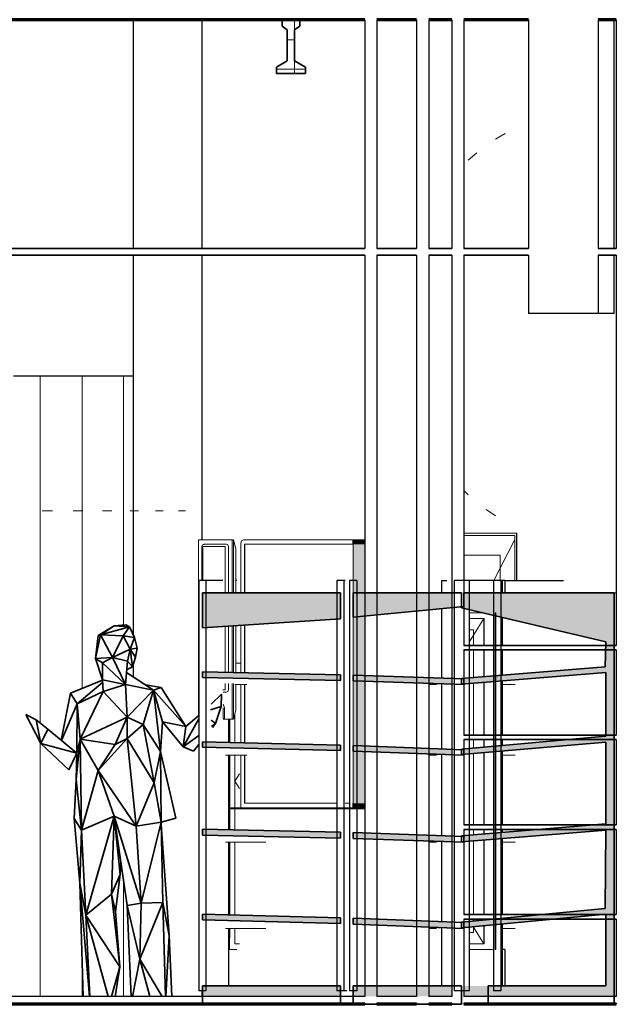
# Model space of a CAD drawing. Header units: millimetres. Extents: x 4 to 415, y 5 to 292.
# Tile 14 of 30: x 186 to 212, y 96 to 140. Entities that reach past the tile are written whole.
import ezdxf
from ezdxf.xclip import XClip

# ---------------------------------------------------------------- set-up
doc = ezdxf.new("R2010")
doc.units = ezdxf.units.MM
doc.header["$MEASUREMENT"] = 0
doc.header["$XCLIPFRAME"] = 0
for name, color, linetype in [('01-007-DESSINS IMPORTES_GEOMETRE_EXTERNES_XREF', 7, 'Continuous'), ('02-001-DALLES', 7, 'Continuous'), ('02-014-POUTRES METALLIQUES', 7, 'Continuous'), ('Nouveau_01-011-03-ENVIRONNEMENT-PERSONNAGES_VOITURES', 7, 'Continuous'), ('Nouveau_02-005-REVETEMENT DE SOL', 7, 'Continuous'), ('Nouveau_02-018-CLOISONS', 7, 'Continuous'), ('Nouveau_02-021-CLOISONS SPECIFIQUES HABILLAGE', 7, 'Continuous'), ('Nouveau_02-022-FAUX PLAFOND POUR VR', 7, 'Continuous'), ('Nouveau_02-022-FAUX PLAFOND SUSPENDUS', 7, 'Continuous'), ('Nouveau_04-003-LUMINAIRES', 7, 'Continuous'), ('Nouveau_07-001-MOBILIER CONTRACTUEL', 7, 'Continuous'), ('Nouveau_07-004-MOBILIER NON DEPLACABLE', 7, 'Continuous'), ('Nouveau_07-004-MOBILIER NON DEPLACABLE PROVISOIRE', 7, 'Continuous')]:
    doc.layers.add(name, color=color, linetype=linetype)
pattern_1 = [(45, (537.3877, 51.5518), (-1.767767, 1.767767), []), (45, (537.0342, 51.9054), (-1.767767, 1.767767), []), (45, (536.6806, 52.259), (-1.767767, 1.767767), [])]

# ---------------------------------------------------------------- blocks, each defined once
blk = doc.blocks.new('Dessin_1_1', base_point=(537.388, 51.552))
at = {"layer": '02-014-POUTRES METALLIQUES', "linetype": 'Continuous', "lineweight": 0, "true_color": 0x000000}
h = blk.add_hatch(dxfattribs=at)
h.set_pattern_fill('Béton_préfabriqué_0001', color=18, style=0, pattern_type=2)
h.set_pattern_definition([(90, (537.3877, 51.5518), (-1.3, 0), []), (180, (537.3877, 51.5518), (0, 1.3), [])])
h.paths.add_polyline_path([(197.284, 137.438), (197.284, 137.152), (198.584, 137.152), (198.584, 137.438), (198.096, 137.723), (198.096, 139.095), (198.324, 139.266), (198.324, 139.552), (197.544, 139.552), (197.544, 139.266), (197.771, 139.095), (197.771, 137.723)])
at = {"layer": 'Nouveau_07-001-MOBILIER CONTRACTUEL', "linetype": 'Continuous', "lineweight": 0, "true_color": 0x000000}
for points in [[(201.222, 116.367), (200.685, 116.367), (200.685, 116.167), (201.222, 116.167)], [(201.222, 104.617), (201.222, 116.167), (200.703, 116.167), (200.703, 104.617)], [(201.222, 104.367), (201.222, 104.617), (200.685, 104.617), (200.685, 104.367)], [(199.251, 104.367), (200.685, 104.367), (200.685, 104.417), (199.251, 104.417)]]:
    blk.add_hatch(color=18, dxfattribs=at).paths.add_polyline_path(points)
at = {"layer": 'Nouveau_07-004-MOBILIER NON DEPLACABLE PROVISOIRE', "linetype": 'Continuous', "lineweight": 0, "true_color": 0x803000}
for points in [[(193.989, 112.442), (200.136, 112.845), (200.136, 114), (193.989, 114)], [(205.111, 114), (201.222, 114), (201.222, 112.956), (205.111, 113.336)], [(205.632, 113.303), (211.963, 111.807), (211.938, 110.694), (205.632, 110.191), (205.632, 109.934), (211.963, 110.44), (211.963, 107.6), (205.632, 107.034), (205.632, 106.797), (211.963, 107.343), (211.963, 103.692), (205.632, 103.166), (205.632, 102.909), (211.963, 103.414), (211.933, 99.93), (205.632, 99.327), (205.632, 99.07), (211.963, 99.677), (211.963, 96.474), (205.632, 96.474), (205.632, 96.002), (212.335, 96.002), (212.335, 114), (205.632, 114)], [(193.989, 110.225), (200.136, 110.089), (200.136, 110.345), (193.989, 110.481)], [(201.222, 110.308), (201.222, 110.052), (205.111, 109.923), (205.111, 110.18)], [(205.632, 109.934), (205.632, 109.906), (205.636, 109.935)], [(193.989, 107.111), (200.136, 106.965), (200.136, 107.207), (193.989, 107.359)], [(201.222, 107.165), (201.222, 106.924), (205.111, 106.785), (205.111, 107.021)], [(205.632, 106.797), (205.632, 106.767), (205.636, 106.798)], [(193.989, 103.199), (200.136, 103.063), (200.136, 103.327), (193.989, 103.468)], [(200.713, 103.305), (200.713, 103.043), (205.111, 102.897), (205.111, 103.154)], [(205.636, 102.909), (205.632, 102.88)], [(193.989, 99.675), (193.989, 99.419), (200.136, 99.256), (200.136, 99.512)], [(200.713, 99.231), (205.111, 99.057), (205.111, 99.313), (200.713, 99.487)], [(205.636, 99.071), (205.632, 99.036)], [(193.989, 96.474), (193.989, 96.002), (200.136, 96.002), (200.136, 96.474)], [(205.111, 96.474), (200.713, 96.474), (200.713, 96.002), (205.111, 96.002)], [(200.136, 95.702), (193.989, 95.702), (193.989, 95.652), (200.136, 95.652)], [(200.713, 95.702), (200.713, 95.652), (205.537, 95.652), (205.537, 95.702)], [(212.335, 95.702), (205.537, 95.702), (205.537, 95.652), (212.335, 95.652)]]:
    blk.add_hatch(color=36, dxfattribs=at).paths.add_polyline_path(points)
at = {"layer": 'Nouveau_07-004-MOBILIER NON DEPLACABLE PROVISOIRE', "linetype": 'Continuous', "lineweight": 0, "true_color": 0x000000}
h = blk.add_hatch(dxfattribs=at)
h.set_pattern_fill('Bois_agglomérés_0001', color=18, style=0, pattern_type=2)
h.set_pattern_definition(pattern_1)
h.paths.add_polyline_path([(207.041, 112.97), (207.041, 112.601), (207.064, 112.601), (207.064, 112.964)])
h = blk.add_hatch(dxfattribs=at)
h.set_pattern_fill('Bois_agglomérés_0001', color=18, style=0, pattern_type=2)
h.set_pattern_definition(pattern_1)
h.paths.add_polyline_path([(207.064, 112.601), (207.041, 112.601), (207.041, 111.652), (207.064, 111.652)])
h = blk.add_hatch(dxfattribs=at)
h.set_pattern_fill('Bois_agglomérés_0001', color=18, style=0, pattern_type=2)
h.set_pattern_definition(pattern_1)
h.paths.add_polyline_path([(207.041, 111.452), (207.041, 110.303), (207.064, 110.305), (207.064, 111.452)])
h = blk.add_hatch(dxfattribs=at)
h.set_pattern_fill('Bois_agglomérés_0001', color=18, style=0, pattern_type=2)
h.set_pattern_definition(pattern_1)
h.paths.add_polyline_path([(207.041, 110.047), (207.041, 107.652), (207.064, 107.652), (207.064, 110.049)])
h = blk.add_hatch(dxfattribs=at)
h.set_pattern_fill('Bois_agglomérés_0001', color=18, style=0, pattern_type=2)
h.set_pattern_definition(pattern_1)
h.paths.add_polyline_path([(207.041, 107.452), (207.041, 107.159), (207.064, 107.162), (207.064, 107.452)])
h = blk.add_hatch(dxfattribs=at)
h.set_pattern_fill('Bois_agglomérés_0001', color=18, style=0, pattern_type=2)
h.set_pattern_definition(pattern_1)
h.paths.add_polyline_path([(207.041, 106.919), (207.041, 103.652), (207.064, 103.652), (207.064, 106.921)])
h = blk.add_hatch(dxfattribs=at)
h.set_pattern_fill('Bois_agglomérés_0001', color=18, style=0, pattern_type=2)
h.set_pattern_definition(pattern_1)
h.paths.add_polyline_path([(207.041, 103.452), (207.041, 103.283), (207.064, 103.285), (207.064, 103.452)])
h = blk.add_hatch(dxfattribs=at)
h.set_pattern_fill('Bois_agglomérés_0001', color=18, style=0, pattern_type=2)
h.set_pattern_definition(pattern_1)
h.paths.add_polyline_path([(207.041, 103.021), (207.041, 99.652), (207.064, 99.652), (207.064, 103.023)])
h = blk.add_hatch(dxfattribs=at)
h.set_pattern_fill('Bois_agglomérés_0001', color=18, style=0, pattern_type=2)
h.set_pattern_definition(pattern_1)
h.paths.add_polyline_path([(207.041, 99.205), (207.041, 98.601), (207.064, 98.601), (207.064, 99.208)])
h = blk.add_hatch(dxfattribs=at)
h.set_pattern_fill('Bois_agglomérés_0001', color=18, style=0, pattern_type=2)
h.set_pattern_definition(pattern_1)
h.paths.add_polyline_path([(207.041, 98.601), (207.041, 98.101), (207.064, 98.101), (207.064, 98.601)])
at = {"layer": '02-001-DALLES', "color": 7, "linetype": 'Continuous', "lineweight": 70}
for p, q in [((197.544, 139.552), (177.084, 139.552)), ((198.324, 139.552), (197.544, 139.552)), ((201.222, 139.552), (198.324, 139.552)), ((203.523, 139.552), (201.76, 139.552)), ((205.111, 139.552), (204.081, 139.552)), ((208.521, 139.552), (205.632, 139.552)), ((212.433, 139.552), (211.631, 139.552)), ((193.989, 95.652), (168.666, 95.652)), ((200.136, 95.652), (193.989, 95.652)), ((200.713, 95.652), (200.136, 95.652)), ((201.222, 95.652), (200.713, 95.652)), ((203.523, 95.652), (201.76, 95.652)), ((205.111, 95.652), (204.081, 95.652)), ((206.725, 95.652), (205.632, 95.652)), ((212.335, 95.652), (206.725, 95.652)), ((212.433, 95.652), (212.335, 95.652))]:
    blk.add_line(p, q, dxfattribs=at)
at = {"layer": '02-014-POUTRES METALLIQUES', "color": 7, "linetype": 'Continuous', "lineweight": 35}
for p, q in [((197.544, 139.552), (197.544, 139.266)), ((197.544, 139.266), (197.771, 139.095)), ((198.324, 139.266), (198.096, 139.095)), ((198.324, 139.552), (198.324, 139.266)), ((197.771, 139.095), (197.771, 137.723)), ((198.096, 139.095), (198.096, 137.723)), ((197.771, 137.723), (197.284, 137.438)), ((197.284, 137.438), (197.284, 137.152)), ((198.096, 137.723), (198.584, 137.438)), ((198.584, 137.438), (198.584, 137.152)), ((198.584, 137.152), (197.284, 137.152))]:
    blk.add_line(p, q, dxfattribs=at)
at = {"layer": 'Nouveau_01-011-03-ENVIRONNEMENT-PERSONNAGES_VOITURES', "color": 30, "linetype": 'Continuous', "lineweight": 35}
for p, q in [((189.338, 112.093), (190.056, 112.531)), ((189.442, 112.119), (190.056, 112.531)), ((189.442, 112.119), (190.738, 112.475)), ((190.056, 112.531), (190.58, 112.575)), ((190.056, 112.531), (190.738, 112.475)), ((190.738, 112.475), (190.451, 112.087)), ((190.58, 112.575), (190.738, 112.475)), ((190.738, 112.475), (190.961, 112.01)), ((189.227, 111.074), (189.442, 112.119)), ((189.227, 111.074), (189.338, 112.093)), ((189.338, 112.093), (189.442, 112.119)), ((189.987, 111.117), (189.442, 112.119)), ((189.442, 112.119), (190.451, 112.087)), ((190.451, 112.087), (189.987, 111.117)), ((190.451, 112.087), (190.774, 111.482)), ((190.961, 112.01), (190.451, 112.087)), ((190.961, 112.01), (190.774, 111.482)), ((190.961, 112.01), (191.077, 111.528)), ((190.774, 111.482), (191.077, 111.528)), ((191.077, 111.528), (191.001, 111.128)), ((189.227, 111.074), (189.987, 111.117)), ((189.543, 110.118), (189.227, 111.074)), ((189.227, 111.074), (189.531, 110.87)), ((189.987, 111.117), (189.531, 110.87)), ((190.774, 111.482), (189.987, 111.117)), ((189.987, 111.117), (190.554, 109.916)), ((190.644, 110.955), (189.987, 111.117)), ((190.774, 111.482), (190.644, 110.955)), ((190.774, 111.482), (191.001, 111.128)), ((190.774, 111.482), (190.87, 110.7)), ((191.001, 111.128), (190.87, 110.7)), ((189.531, 110.87), (189.543, 110.118)), ((189.531, 110.87), (190.554, 109.916)), ((190.644, 110.955), (190.554, 109.916)), ((190.87, 110.7), (190.611, 110.572)), ((190.87, 110.7), (190.644, 110.955)), ((190.6, 110.445), (191.815, 109.664)), ((188.104, 109.531), (189.543, 110.108)), ((188.409, 109.055), (189.549, 110.016)), ((189.573, 109.597), (189.543, 110.118)), ((190.554, 109.916), (189.543, 110.118)), ((189.573, 109.597), (190.554, 109.916)), ((190.554, 109.916), (191.815, 109.664)), ((190.639, 108.455), (190.554, 109.916)), ((191.449, 109.899), (192.158, 109.774)), ((191.815, 109.664), (192.158, 109.774)), ((192.158, 109.774), (193.251, 108.045)), ((187.693, 107.424), (188.104, 109.531)), ((188.104, 109.531), (188.409, 109.055)), ((188.409, 109.055), (189.573, 109.597)), ((188.547, 107.477), (189.573, 109.597)), ((189.573, 109.597), (190.639, 108.455)), ((190.639, 108.455), (191.815, 109.664)), ((191.815, 109.664), (191.343, 108.124)), ((191.815, 109.664), (192.114, 106.925)), ((191.815, 109.664), (193.251, 108.045)), ((192.217, 108.25), (191.815, 109.664)), ((194.379, 109.033), (194.841, 109.482)), ((194.841, 109.482), (194.828, 108.937)), ((187.708, 107.413), (188.409, 109.055)), ((188.394, 106.842), (188.409, 109.055)), ((188.547, 107.477), (188.409, 109.055)), ((194.343, 108.774), (194.828, 108.937)), ((194.828, 108.937), (194.57, 108.166)), ((186.789, 107.277), (186.127, 108.575)), ((186.127, 108.575), (186.581, 108.338)), ((188.547, 107.477), (190.639, 108.455)), ((190.105, 107.23), (190.639, 108.455)), ((190.638, 107.497), (190.639, 108.455)), ((190.639, 108.455), (191.343, 108.124)), ((193.251, 108.045), (193.835, 108.527)), ((186.581, 108.338), (187.099, 107.918)), ((186.581, 108.338), (186.789, 107.277)), ((191.343, 108.124), (190.638, 107.497)), ((191.343, 108.124), (192.114, 106.925)), ((191.343, 108.124), (191.838, 105.53)), ((192.217, 108.25), (192.114, 106.925)), ((193.129, 107.136), (192.216, 108.241)), ((193.129, 107.136), (192.217, 108.25)), ((192.217, 108.25), (193.251, 108.045)), ((193.129, 107.136), (193.835, 108.382)), ((193.129, 107.136), (193.251, 108.045)), ((194.57, 108.166), (194.38, 108.326)), ((194.57, 108.166), (194.398, 108.043)), ((194.57, 108.166), (194.433, 107.992)), ((187.099, 107.918), (186.789, 107.277)), ((187.099, 107.918), (188.394, 106.842)), ((193.835, 107.641), (193.129, 107.136)), ((188.394, 106.842), (186.789, 107.277)), ((188.031, 106.113), (186.789, 107.277)), ((188.363, 105.678), (188.547, 107.477)), ((188.547, 107.477), (188.394, 106.842)), ((189.345, 106.073), (188.547, 107.477)), ((188.547, 107.477), (190.105, 107.23)), ((188.603, 103.415), (188.547, 107.477)), ((189.345, 106.073), (190.638, 107.497)), ((189.345, 106.073), (190.105, 107.23)), ((190.638, 107.497), (190.105, 107.23)), ((191.034, 103.587), (190.638, 107.497)), ((190.638, 107.497), (191.838, 105.53)), ((193.595, 106.934), (193.129, 107.136)), ((193.835, 107.237), (193.595, 106.934)), ((188.394, 106.842), (188.031, 106.113)), ((188.363, 105.678), (188.394, 106.842)), ((192.114, 106.925), (191.838, 105.53)), ((192.114, 106.925), (192.806, 103.953)), ((192.114, 106.925), (192.144, 103.775)), ((188.603, 103.415), (189.345, 106.073)), ((191.034, 103.587), (189.345, 106.073)), ((190.061, 104.039), (189.345, 106.073)), ((188.267, 103.934), (188.363, 105.678)), ((188.603, 103.415), (188.363, 105.678)), ((191.838, 105.53), (191.034, 103.587)), ((191.838, 105.53), (192.144, 103.775)), ((188.603, 103.415), (188.267, 103.934)), ((188.533, 101.048), (188.267, 103.934)), ((190.061, 104.039), (188.603, 103.415)), ((190.061, 104.039), (188.791, 99.633)), ((190.061, 104.039), (189.933, 100.565)), ((190.323, 101.442), (190.061, 104.039)), ((190.637, 100.053), (190.061, 104.039)), ((191.262, 100.165), (190.061, 104.039)), ((190.061, 104.039), (191.034, 103.587)), ((191.034, 103.587), (192.144, 103.775)), ((191.262, 100.165), (192.144, 103.775)), ((192.806, 103.953), (192.144, 103.775)), ((192.144, 103.775), (192.228, 100.198)), ((192.146, 103.657), (192.507, 98.724)), ((188.533, 101.048), (188.603, 103.415)), ((188.791, 99.633), (188.603, 103.415)), ((191.262, 100.165), (191.034, 103.587)), ((190.359, 101.977), (190.323, 101.442)), ((190.323, 101.442), (189.933, 100.565)), ((190.323, 101.442), (190.111, 99.784)), ((188.791, 99.633), (188.533, 101.048)), ((188.957, 96.002), (188.533, 101.048)), ((188.673, 96.002), (188.533, 101.048)), ((189.933, 100.565), (188.791, 99.633)), ((190.111, 99.784), (189.933, 100.565)), ((189.933, 100.565), (190.309, 97.324)), ((190.637, 100.053), (191.262, 100.165)), ((191.207, 97.659), (192.228, 100.198)), ((191.207, 97.659), (191.262, 100.165)), ((191.262, 100.165), (192.228, 100.198)), ((192.228, 100.198), (192.344, 96.002)), ((192.228, 100.198), (192.507, 98.724)), ((190.111, 99.784), (190.309, 97.324)), ((190.637, 100.053), (191.207, 97.659)), ((190.818, 96.002), (190.637, 100.053)), ((188.791, 99.633), (190.309, 97.324)), ((188.966, 96.002), (188.791, 99.633)), ((188.791, 99.633), (189.791, 96.002)), ((192.507, 98.724), (192.364, 96.002)), ((192.507, 98.724), (192.631, 96.002)), ((190.879, 96.002), (191.207, 97.659)), ((191.652, 96.002), (191.207, 97.659)), ((191.207, 97.659), (192.201, 96.002)), ((190.309, 97.324), (189.931, 96.002)), ((190.309, 97.324), (190.095, 96.002))]:
    blk.add_line(p, q, dxfattribs=at)
at = {"layer": 'Nouveau_02-005-REVETEMENT DE SOL', "color": 7, "linetype": 'Continuous', "lineweight": 25}
for p, q in [((201.222, 96.002), (160.648, 96.002)), ((203.523, 96.002), (201.76, 96.002)), ((205.111, 96.002), (204.081, 96.002)), ((212.433, 96.002), (205.632, 96.002)), ((201.222, 95.702), (160.648, 95.702)), ((203.523, 95.702), (201.76, 95.702)), ((205.111, 95.702), (204.081, 95.702)), ((212.433, 95.702), (205.632, 95.702))]:
    blk.add_line(p, q, dxfattribs=at)
at = {"layer": 'Nouveau_02-018-CLOISONS', "color": 7, "linetype": 'Continuous', "lineweight": 25}
for p, q in [((190.907, 139.552), (190.907, 129.352)), ((193.963, 139.552), (193.963, 129.352)), ((201.222, 139.552), (201.222, 129.352)), ((201.76, 139.552), (201.76, 129.352)), ((203.523, 139.552), (203.523, 129.352)), ((204.081, 139.552), (204.081, 129.352)), ((205.111, 139.552), (205.111, 129.352)), ((205.632, 139.552), (205.632, 129.352)), ((212.433, 139.552), (212.433, 129.352)), ((190.907, 129.052), (190.907, 112.123)), ((193.963, 129.052), (193.963, 116.367)), ((201.222, 129.052), (201.222, 116.367)), ((201.76, 129.052), (201.76, 96.002)), ((203.523, 129.052), (203.523, 96.002)), ((204.081, 129.052), (204.081, 96.002)), ((205.111, 129.052), (205.111, 96.002)), ((205.632, 129.052), (205.632, 111.652)), ((212.433, 129.052), (212.433, 111.652)), ((187.724, 123.652), (185.566, 123.652)), ((189.859, 123.652), (187.724, 123.652)), ((190.907, 123.652), (189.859, 123.652)), ((207.986, 116.652), (207.986, 114.552)), ((205.632, 111.452), (205.632, 107.652)), ((212.433, 111.452), (212.433, 107.652)), ((190.907, 110.822), (190.907, 110.248)), ((205.632, 107.452), (205.632, 103.652)), ((212.433, 107.452), (212.433, 103.652)), ((201.222, 104.367), (201.222, 96.002)), ((205.632, 103.452), (205.632, 99.652)), ((212.433, 103.452), (212.433, 99.652)), ((205.632, 99.452), (205.632, 96.002)), ((212.433, 99.452), (212.433, 96.002)), ((193.963, 96.252), (193.963, 96.002)), ((190.907, 95.702), (190.907, 95.652)), ((193.963, 95.702), (193.963, 95.652)), ((201.222, 95.702), (201.222, 95.652)), ((201.76, 95.702), (201.76, 95.652)), ((203.523, 95.702), (203.523, 95.652)), ((204.081, 95.702), (204.081, 95.652)), ((205.111, 95.702), (205.111, 95.652)), ((205.632, 95.702), (205.632, 95.652)), ((212.433, 95.702), (212.433, 95.652))]:
    blk.add_line(p, q, dxfattribs=at)
at = {"layer": 'Nouveau_02-018-CLOISONS', "color": 7, "linetype": 'Continuous', "lineweight": 13}
for p, q in [((207.986, 116.652), (205.632, 116.652)), ((205.632, 116.552), (207.905, 116.552)), ((207.905, 116.369), (206.973, 114.552)), ((207.905, 116.552), (207.905, 114.552)), ((207.986, 116.552), (207.986, 116.652)), ((207.986, 114.552), (207.986, 116.552)), ((207.254, 115.672), (205.632, 115.672)), ((207.254, 114.552), (207.254, 115.672))]:
    blk.add_line(p, q, dxfattribs=at)
at = {"layer": 'Nouveau_02-018-CLOISONS', "color": 7, "linetype": 'Continuous', "lineweight": 25, "flags": 128}
blk.add_lwpolyline([(201.222, 116.367), (201.222, 116.167), (201.222, 104.617), (201.222, 104.367)], dxfattribs=at)
at = {"layer": 'Nouveau_02-021-CLOISONS SPECIFIQUES HABILLAGE', "color": 7, "linetype": 'Continuous', "lineweight": 13}
for p, q in [((186.758, 108.195), (186.758, 123.652)), ((188.625, 109.74), (188.625, 123.652)), ((190.479, 112.567), (190.479, 123.652)), ((186.758, 96.002), (186.758, 107.338)), ((190.479, 96.002), (190.479, 101.15)), ((188.625, 96.002), (188.625, 97.767)), ((186.758, 95.652), (186.758, 95.702)), ((188.625, 95.652), (188.625, 95.702)), ((190.479, 95.652), (190.479, 95.702))]:
    blk.add_line(p, q, dxfattribs=at)
at = {"layer": 'Nouveau_02-022-FAUX PLAFOND POUR VR', "color": 7, "linetype": 'Continuous', "lineweight": 35}
for p, q in [((201.222, 129.352), (160.577, 129.352)), ((203.523, 129.352), (201.76, 129.352)), ((205.111, 129.352), (204.081, 129.352)), ((208.521, 129.352), (205.632, 129.352)), ((212.433, 129.352), (211.631, 129.352)), ((201.222, 129.052), (160.577, 129.052)), ((203.523, 129.052), (201.76, 129.052)), ((205.111, 129.052), (204.081, 129.052)), ((208.521, 129.052), (205.632, 129.052)), ((212.433, 129.052), (211.631, 129.052))]:
    blk.add_line(p, q, dxfattribs=at)
at = {"layer": 'Nouveau_02-022-FAUX PLAFOND SUSPENDUS', "color": 7, "linetype": 'Continuous', "lineweight": 25}
for p, q in [((208.521, 139.552), (208.521, 129.352)), ((211.631, 139.552), (211.631, 129.352)), ((212.336, 129.352), (212.336, 139.552)), ((208.521, 129.052), (208.521, 126.452)), ((211.631, 129.052), (211.631, 126.452)), ((212.336, 126.452), (212.336, 129.052)), ((211.631, 126.452), (208.521, 126.452)), ((211.793, 126.452), (211.631, 126.452)), ((212.258, 126.452), (211.793, 126.452)), ((212.336, 126.452), (212.258, 126.452))]:
    blk.add_line(p, q, dxfattribs=at)
at = {"layer": 'Nouveau_04-003-LUMINAIRES', "color": 7, "linetype": 'Continuous', "lineweight": 20}
for p, q in [((207.052, 134.224), (207.478, 134.485)), ((205.835, 133.296), (206.216, 133.619)), ((205.835, 118.365), (205.632, 118.555)), ((207.052, 117.437), (206.639, 117.719)), ((186.845, 117.652), (187.304, 117.652)), ((188.227, 117.652), (188.664, 117.652)), ((189.538, 117.652), (189.95, 117.652)), ((190.766, 117.652), (191.148, 117.652)), ((191.899, 117.652), (192.247, 117.652)), ((192.926, 117.652), (193.237, 117.652))]:
    blk.add_line(p, q, dxfattribs=at)
at = {"layer": 'Nouveau_07-001-MOBILIER CONTRACTUEL', "color": 7, "linetype": 'Continuous', "lineweight": 5}
for p, q in [((193.817, 116.367), (195.311, 116.367)), ((193.817, 108.513), (193.817, 116.367)), ((195.311, 116.367), (195.367, 116.367)), ((195.311, 116.367), (195.311, 114)), ((195.367, 114), (195.367, 116.367)), ((195.367, 116.367), (195.481, 115.967)), ((195.738, 116.323), (195.826, 116.367)), ((195.826, 116.367), (200.685, 116.367)), ((193.968, 116.065), (193.991, 116.132)), ((193.968, 114.552), (193.968, 116.065)), ((193.991, 116.132), (194.046, 116.159)), ((194.01, 116.047), (194.015, 116.061)), ((194.01, 114.552), (194.01, 116.047)), ((194.015, 116.061), (194.027, 116.067)), ((194.027, 116.067), (194.99, 116.067)), ((194.046, 116.159), (194.066, 116.167)), ((195.062, 116.167), (194.066, 116.167)), ((194.99, 116.067), (195.001, 116.061)), ((195.001, 116.061), (195.006, 116.047)), ((195.006, 116.047), (195.006, 114)), ((195.121, 116.137), (195.062, 116.167)), ((195.145, 116.067), (195.121, 116.137)), ((195.145, 114), (195.145, 116.067)), ((195.481, 114), (195.481, 115.967)), ((195.702, 116.217), (195.738, 116.323)), ((195.702, 114), (195.702, 116.217)), ((200.685, 116.167), (195.868, 116.167)), ((195.868, 116.167), (195.868, 114)), ((195.873, 114), (195.873, 116.167)), ((195.006, 112.509), (195.006, 110.459)), ((195.145, 110.456), (195.145, 112.518)), ((195.311, 112.529), (195.311, 110.452)), ((195.367, 110.451), (195.367, 112.532)), ((195.481, 110.867), (195.481, 112.54)), ((195.702, 110.444), (195.702, 112.554)), ((195.868, 112.565), (195.868, 110.44)), ((195.873, 110.44), (195.873, 112.566)), ((195.481, 110.867), (195.702, 110.867)), ((195.481, 110.448), (195.481, 110.867)), ((195.006, 109.956), (195.006, 109.687)), ((195.145, 109.667), (195.145, 109.95)), ((195.311, 109.956), (195.311, 108.367)), ((195.367, 108.367), (195.367, 109.948)), ((195.481, 108.767), (195.481, 109.906)), ((195.702, 107.317), (195.702, 109.906)), ((195.868, 109.906), (195.868, 107.313)), ((195.873, 107.312), (195.873, 109.906)), ((194.99, 109.667), (194.894, 109.667)), ((194.921, 109.567), (195.062, 109.567)), ((195.001, 109.673), (194.99, 109.667)), ((195.006, 109.687), (195.001, 109.673)), ((195.062, 109.567), (195.121, 109.596)), ((195.121, 109.596), (195.145, 109.667)), ((194.979, 108.867), (194.921, 109.036)), ((194.908, 108.863), (194.91, 108.857)), ((194.91, 108.857), (194.91, 108.417)), ((194.979, 108.367), (194.979, 108.867)), ((195.481, 108.767), (195.367, 108.367)), ((194.91, 108.417), (194.908, 108.417)), ((194.928, 108.398), (194.91, 108.417)), ((194.921, 108.367), (194.979, 108.367)), ((194.965, 108.371), (194.928, 108.398)), ((194.979, 108.367), (194.965, 108.371)), ((195.311, 108.367), (194.979, 108.367)), ((195.367, 108.367), (195.311, 108.367)), ((195.702, 104.417), (195.702, 106.767)), ((195.868, 106.767), (195.868, 104.617)), ((195.873, 104.617), (195.873, 106.767)), ((195.868, 104.617), (199.982, 104.617)), ((200.349, 104.617), (200.551, 104.617)), ((199.251, 104.417), (195.255, 104.417)), ((195.255, 104.367), (195.255, 104.417)), ((199.251, 104.367), (195.255, 104.367))]:
    blk.add_line(p, q, dxfattribs=at)
at = {"layer": 'Nouveau_07-001-MOBILIER CONTRACTUEL', "color": 7, "linetype": 'Continuous', "lineweight": 20}
for p, q in [((200.685, 116.367), (200.685, 116.167)), ((201.222, 116.367), (200.685, 116.367)), ((200.703, 116.167), (200.685, 116.167)), ((200.703, 116.167), (200.703, 104.617)), ((200.685, 104.617), (200.685, 104.417)), ((200.703, 104.617), (200.685, 104.617)), ((199.251, 104.417), (199.251, 104.367)), ((200.685, 104.417), (199.251, 104.417))]:
    blk.add_line(p, q, dxfattribs=at)
at = {"layer": 'Nouveau_07-001-MOBILIER CONTRACTUEL', "color": 7, "linetype": 'Continuous', "lineweight": 20, "flags": 128}
blk.add_lwpolyline([(201.222, 104.367), (200.685, 104.367), (199.251, 104.367)], dxfattribs=at)
at = {"layer": 'Nouveau_07-004-MOBILIER NON DEPLACABLE', "color": 7, "linetype": 'Continuous', "lineweight": 35}
for p, q in [((212.433, 111.652), (205.632, 111.652)), ((212.433, 111.452), (205.632, 111.452)), ((212.433, 107.652), (205.632, 107.652)), ((212.433, 107.452), (205.632, 107.452)), ((212.433, 103.652), (205.632, 103.652)), ((212.433, 103.452), (205.632, 103.452)), ((212.433, 99.652), (205.632, 99.652)), ((212.433, 99.452), (205.632, 99.452))]:
    blk.add_line(p, q, dxfattribs=at)
at = {"layer": 'Nouveau_07-004-MOBILIER NON DEPLACABLE PROVISOIRE', "color": 7, "linetype": 'Continuous', "lineweight": 25}
for p, q in [((193.835, 114.552), (193.835, 96.252)), ((194.144, 114.552), (193.835, 114.552)), ((194.894, 114.552), (194.144, 114.552)), ((194.144, 114.552), (194.144, 96.252)), ((195.525, 114.552), (195.481, 114.552)), ((199.982, 114.552), (199.982, 96.252)), ((200.291, 114.552), (199.982, 114.552)), ((200.352, 114.552), (200.291, 114.552)), ((200.291, 114.552), (200.291, 96.252)), ((200.551, 114.552), (200.551, 96.252)), ((200.874, 114.552), (200.551, 114.552)), ((200.874, 114.552), (200.874, 96.252)), ((204.663, 114), (204.663, 114.552)), ((204.663, 114.552), (204.885, 114.552)), ((205.202, 114.552), (205.202, 96.252)), ((205.872, 114.552), (205.202, 114.552)), ((206.959, 114.552), (205.872, 114.552)), ((205.872, 114.552), (205.872, 96.252)), ((206.959, 114.552), (206.959, 96.252)), ((207.282, 114.552), (206.959, 114.552)), ((207.348, 114.552), (207.282, 114.552)), ((207.282, 114.552), (207.282, 96.252)), ((207.348, 114.552), (207.348, 114)), ((207.464, 114.552), (207.348, 114.552)), ((207.464, 114.552), (207.464, 114)), ((207.464, 114.552), (210.078, 114.552)), ((204.663, 110.194), (204.663, 113.292)), ((207.348, 112.897), (207.348, 111.652)), ((207.348, 111.452), (207.348, 110.328)), ((204.663, 107.038), (204.663, 109.916)), ((207.348, 110.065), (207.348, 107.652)), ((195.15, 108.367), (195.15, 107.33)), ((195.201, 108.367), (195.201, 107.329)), ((207.348, 107.452), (207.348, 107.187)), ((195.15, 106.767), (195.15, 103.442)), ((195.201, 106.767), (195.201, 103.44)), ((204.663, 103.17), (204.663, 106.777)), ((207.348, 106.938), (207.348, 103.652)), ((207.348, 103.452), (207.348, 103.308)), ((195.15, 102.88), (195.15, 99.645)), ((195.201, 102.88), (195.201, 99.643)), ((204.663, 99.331), (204.663, 102.89)), ((207.348, 103.039), (207.348, 99.652)), ((207.348, 99.227), (207.348, 96.474)), ((195.15, 99.036), (195.15, 96.474)), ((195.201, 99.036), (195.201, 98.601)), ((204.663, 96.474), (204.663, 99.048)), ((207.464, 98.101), (207.348, 98.101)), ((207.464, 98.101), (207.464, 96.474)), ((194.144, 96.252), (193.835, 96.252)), ((200.291, 96.252), (199.982, 96.252)), ((200.428, 96.252), (200.291, 96.252)), ((200.874, 96.252), (200.551, 96.252)), ((205.872, 96.252), (205.202, 96.252)), ((207.282, 96.252), (206.959, 96.252))]:
    blk.add_line(p, q, dxfattribs=at)
at = {"layer": 'Nouveau_07-004-MOBILIER NON DEPLACABLE PROVISOIRE', "color": 7, "linetype": 'Continuous', "lineweight": 35}
for p, q in [((193.989, 114), (193.989, 112.442)), ((200.136, 114), (193.989, 114)), ((200.136, 114), (200.136, 112.845)), ((200.713, 114), (200.713, 112.906)), ((205.537, 114), (200.713, 114)), ((205.537, 114), (205.537, 113.325)), ((205.636, 114), (205.636, 113.387)), ((212.335, 114), (205.636, 114)), ((212.335, 114), (212.335, 95.652)), ((205.636, 113.387), (200.713, 112.906)), ((205.537, 113.325), (211.963, 111.807)), ((200.136, 112.845), (193.989, 112.442)), ((211.963, 111.807), (211.938, 110.694)), ((211.938, 110.694), (205.537, 110.183)), ((193.989, 110.481), (193.989, 110.225)), ((193.989, 110.481), (200.136, 110.345)), ((193.989, 110.225), (200.136, 110.089)), ((200.136, 110.345), (200.136, 110.089)), ((200.713, 110.325), (200.713, 110.068)), ((200.713, 110.325), (205.636, 110.162)), ((211.963, 110.44), (205.537, 109.927)), ((211.963, 110.44), (211.963, 107.6)), ((200.713, 110.068), (205.636, 109.906)), ((205.537, 110.183), (205.537, 109.927)), ((205.636, 110.162), (205.636, 109.906)), ((211.963, 107.6), (205.537, 107.025)), ((193.989, 107.359), (193.989, 107.111)), ((193.989, 107.359), (200.136, 107.207)), ((200.136, 107.207), (200.136, 106.965)), ((200.713, 107.184), (200.713, 106.942)), ((200.713, 107.184), (205.636, 107.002)), ((211.963, 107.343), (205.537, 106.789)), ((211.963, 107.343), (211.963, 103.692)), ((193.989, 107.111), (200.136, 106.965)), ((200.713, 106.942), (205.636, 106.767)), ((205.537, 107.025), (205.537, 106.789)), ((205.636, 107.002), (205.636, 106.767)), ((211.963, 103.692), (205.537, 103.158)), ((193.989, 103.468), (193.989, 103.199)), ((193.989, 103.468), (200.136, 103.327)), ((193.989, 103.199), (200.136, 103.063)), ((200.136, 103.327), (200.136, 103.063)), ((200.713, 103.305), (200.713, 103.043)), ((200.713, 103.305), (205.636, 103.136)), ((211.963, 103.414), (205.537, 102.901)), ((211.963, 103.414), (211.933, 99.93)), ((200.713, 103.043), (205.636, 102.88)), ((205.537, 103.158), (205.537, 102.901)), ((205.636, 103.136), (205.636, 102.88)), ((193.989, 99.675), (193.989, 99.419)), ((193.989, 99.675), (200.136, 99.512)), ((211.933, 99.93), (205.537, 99.317)), ((211.963, 99.677), (205.537, 99.061)), ((211.963, 99.677), (211.963, 96.474)), ((193.989, 99.419), (200.136, 99.256)), ((200.136, 99.512), (200.136, 99.256)), ((200.713, 99.487), (200.713, 99.231)), ((200.713, 99.487), (205.636, 99.292)), ((200.713, 99.231), (205.636, 99.036)), ((205.537, 99.317), (205.537, 99.061)), ((205.636, 99.292), (205.636, 99.036)), ((193.989, 96.474), (193.989, 95.652)), ((200.136, 96.474), (193.989, 96.474)), ((200.136, 96.474), (200.136, 95.652)), ((200.713, 96.474), (200.713, 95.652)), ((205.537, 96.474), (200.713, 96.474)), ((205.537, 96.474), (205.537, 95.652)), ((206.725, 96.474), (206.725, 95.652)), ((211.963, 96.474), (206.725, 96.474)), ((201.76, 95.652), (201.222, 95.652)), ((204.081, 95.652), (203.523, 95.652)), ((205.537, 95.652), (205.111, 95.652))]:
    blk.add_line(p, q, dxfattribs=at)
at = {"layer": 'Nouveau_07-004-MOBILIER NON DEPLACABLE PROVISOIRE', "color": 7, "linetype": 'Continuous', "lineweight": 15}
for p, q in [((212.433, 114), (212.335, 114)), ((195.971, 109.906), (195.427, 109.906)), ((204.428, 109.906), (204.081, 109.906)), ((207.928, 109.906), (207.348, 109.906)), ((195.971, 106.767), (195.021, 106.767)), ((204.428, 106.767), (204.081, 106.767)), ((207.928, 106.767), (207.348, 106.767)), ((196.81, 102.88), (195.021, 102.88)), ((204.428, 102.88), (204.081, 102.88)), ((207.928, 102.88), (207.348, 102.88)), ((196.81, 99.036), (195.021, 99.036)), ((204.428, 99.036), (204.081, 99.036)), ((207.928, 99.036), (207.348, 99.036))]:
    blk.add_line(p, q, dxfattribs=at)
at = {"layer": 'Nouveau_07-004-MOBILIER NON DEPLACABLE PROVISOIRE', "color": 7, "linetype": 'Continuous', "lineweight": 13}
for p, q in [((206.484, 113.101), (205.872, 113.101)), ((206.532, 112.851), (205.872, 112.851)), ((206.532, 112.851), (206.067, 112.112)), ((206.532, 112.351), (206.532, 112.851)), ((206.55, 112.851), (206.532, 112.851)), ((206.55, 112.851), (206.55, 112.601)), ((206.55, 112.601), (206.55, 111.652)), ((205.872, 112.351), (206.067, 112.351)), ((206.067, 112.112), (205.872, 111.801)), ((206.067, 112.351), (206.067, 111.652)), ((206.532, 111.652), (206.532, 112.351)), ((206.067, 111.452), (206.067, 110.225)), ((206.532, 110.262), (206.532, 111.452)), ((206.55, 111.452), (206.55, 110.264)), ((206.067, 109.956), (206.067, 107.652)), ((206.532, 107.652), (206.532, 110)), ((206.55, 110), (206.55, 107.652)), ((195.43, 108.589), (195.43, 107.323)), ((206.067, 107.452), (206.067, 107.072)), ((206.532, 107.114), (206.532, 107.452)), ((206.55, 107.452), (206.55, 107.116)), ((195.43, 106.767), (195.43, 104.417)), ((206.067, 106.821), (206.067, 103.652)), ((206.532, 103.652), (206.532, 106.869)), ((206.55, 106.868), (206.55, 103.652)), ((195.648, 105.934), (195.43, 105.601)), ((195.648, 105.268), (195.43, 105.601)), ((195.43, 104.367), (195.43, 103.435)), ((206.067, 103.452), (206.067, 103.202)), ((206.532, 103.241), (206.532, 103.452)), ((206.55, 103.452), (206.55, 103.242)), ((195.43, 102.88), (195.43, 99.637)), ((206.067, 102.93), (206.067, 99.652)), ((206.532, 99.652), (206.532, 102.974)), ((206.55, 102.974), (206.55, 99.652)), ((205.903, 99.353), (205.872, 99.402)), ((206.067, 99.452), (206.067, 99.368)), ((206.532, 99.413), (206.532, 99.452)), ((206.55, 99.452), (206.55, 99.415)), ((195.43, 99.036), (195.43, 98.851)), ((195.43, 98.851), (195.43, 98.351)), ((206.067, 98.851), (205.872, 98.851)), ((206.067, 99.091), (206.064, 99.096)), ((206.067, 99.096), (206.067, 98.851)), ((206.532, 98.351), (206.067, 99.091)), ((206.532, 98.851), (206.532, 99.149)), ((206.532, 98.351), (206.532, 98.851)), ((206.55, 99.149), (206.55, 98.601)), ((195.201, 98.601), (195.201, 98.101)), ((195.43, 98.351), (195.648, 98.351)), ((205.872, 98.351), (206.532, 98.351)), ((206.55, 98.351), (206.532, 98.351)), ((206.55, 98.601), (206.55, 98.351)), ((195.201, 98.101), (195.525, 98.101)), ((205.872, 98.101), (206.959, 98.101))]:
    blk.add_line(p, q, dxfattribs=at)
at = {"layer": 'Nouveau_07-004-MOBILIER NON DEPLACABLE PROVISOIRE', "color": 7, "linetype": 'Continuous', "lineweight": 20}
for p, q in [((207.064, 113.101), (207.041, 113.101)), ((207.064, 98.101), (207.041, 98.101))]:
    blk.add_line(p, q, dxfattribs=at)
at = {"layer": 'Nouveau_07-004-MOBILIER NON DEPLACABLE PROVISOIRE', "color": 7, "linetype": 'Continuous', "lineweight": 20, "flags": 128}
for points in [[(207.041, 113.101), (207.041, 112.601), (207.041, 98.601), (207.041, 98.101)], [(207.064, 113.101), (207.064, 112.601), (207.064, 98.601), (207.064, 98.101)]]:
    blk.add_lwpolyline(points, dxfattribs=at)

msp = doc.modelspace()

# ---------------------------------------------------------------- block references
at = {"layer": '01-007-DESSINS IMPORTES_GEOMETRE_EXTERNES_XREF', "color": 7, "linetype": 'Continuous', "lineweight": 20}
ref = msp.add_blockref('Dessin_1_1', (537.388, 51.552), dxfattribs=at)
XClip(ref).set_block_clipping_path([(4.0594847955, 31.4618060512), (414.0594847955, 291.8429379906)])

doc.saveas('drawing.dxf')
